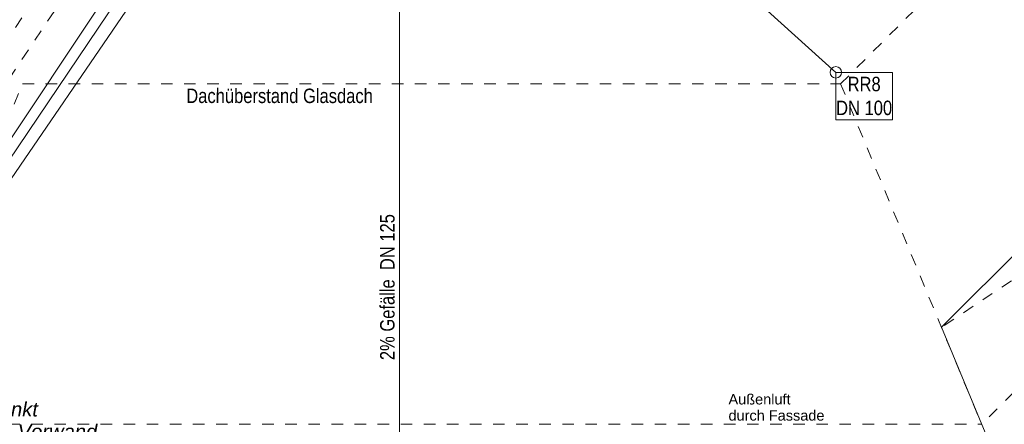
# Model space of a CAD drawing. Header units: metres. Extents: x -80 to 1923, y -189 to 69.
# Tile 164 of 256: x 952.95 to 961.48, y 25.14 to 28.64. Entities that reach past the tile are written whole.
import ezdxf

# ---------------------------------------------------------------- set-up
doc = ezdxf.new("R2010")
doc.units = ezdxf.units.M
doc.header["$MEASUREMENT"] = 0
doc.linetypes.add('Strichlinie_ eng', pattern=[0.115, 0.075, -0.04])
for name, color, linetype in [('00 Überdachte Pausenhalle', 7, 'Continuous'), ('30 Dach', 7, 'Continuous'), ('50 Elektro', 7, 'Continuous'), ('70 Entwässerung_Regenwasser', 7, 'Continuous'), ('70 Entwässerung_Schmutzwasser', 7, 'Continuous'), ('70 Heizung', 7, 'Continuous'), ('70 Lüftung', 7, 'Continuous'), ('90 Allgemein Dokumentation', 7, 'Continuous')]:
    doc.layers.add(name, color=color, linetype=linetype)
doc.styles.add('ERSTELLTER_STIL_2', font='ARIALN.TTF')
doc.styles.add('ERSTELLTER_STIL_3', font='arial.ttf')
doc.styles.add('ERSTELLTER_STIL_4', font='arial.ttf')

msp = doc.modelspace()

# ---------------------------------------------------------------- linework, layer by layer
at = {"layer": '00 Überdachte Pausenhalle', "color": 7, "linetype": 'Strichlinie_ eng', "lineweight": 9}
msp.add_lwpolyline([(964.2062, 28.1548), (960.9359, 25.9771)], dxfattribs=at)
at = {"layer": '30 Dach', "color": 7, "linetype": 'Strichlinie_ eng', "lineweight": 9}
for p in [(964.3889, 28.2414), (948.8518, 25.1404)]:
    msp.add_line(p, (961.2841, 25.1366), dxfattribs=at)
for points in [[(951.7546, 25.1395), (952.9754, 28.0869), (960.062, 28.0869), (961.4386, 29.4635), (961.4386, 31.4103), (959.8324, 33.0165), (960.9593, 35.7372)], [(960.062, 28.0869), (961.2841, 25.1366)]]:
    msp.add_lwpolyline(points, dxfattribs=at)
at = {"layer": '50 Elektro', "color": 190, "linetype": 'Strichlinie_ eng', "lineweight": 18, "true_color": 0x9900ff}
for p, q in [((951.1394, 25.9138), (956.9198, 34.5764)), ((951.3058, 25.8027), (957.0862, 34.4654))]:
    msp.add_line(p, q, dxfattribs=at)
at = {"layer": '70 Entwässerung_Regenwasser', "color": 140, "linetype": 'Continuous', "lineweight": 18, "true_color": 0x00a8ff}
msp.add_line((960.0206, 28.1869), (955.0683, 32.6883), dxfattribs=at)
at = {"layer": '70 Entwässerung_Regenwasser', "color": 140, "linetype": 'Continuous', "lineweight": 18, "true_color": 0x00a8ff, "flags": 128}
msp.add_lwpolyline([(960.0206, 27.7752), (960.5111, 27.7752), (960.5111, 28.1869), (960.0206, 28.1869), (960.0206, 27.7752)], close=True, dxfattribs=at)
at = {"layer": '70 Entwässerung_Regenwasser', "color": 140, "linetype": 'Continuous', "lineweight": 18, "true_color": 0x00a8ff}
msp.add_circle((960.0206, 28.1869), 0.05, dxfattribs=at)
at = {"layer": '70 Entwässerung_Schmutzwasser', "color": 34, "linetype": 'Continuous', "lineweight": 18, "true_color": 0xa85100}
for p, q in [((951.4638, 25.499), (957.2231, 34.1302)), ((956.2422, 20.8006), (956.2422, 32.6601))]:
    msp.add_line(p, q, dxfattribs=at)
at = {"layer": '70 Heizung', "color": 5, "linetype": 'Continuous', "lineweight": 18}
msp.add_line((957.3171, 34.0514), (951.5598, 25.497), dxfattribs=at)
at = {"layer": '70 Heizung', "color": 1, "linetype": 'Continuous', "lineweight": 13}
msp.add_line((957.5171, 34.0605), (951.6394, 25.4539), dxfattribs=at)
at = {"layer": '90 Allgemein Dokumentation', "color": 7, "linetype": 'Continuous', "lineweight": 9}
for p, q in [((963.4336, 28.4748), (960.9359, 25.9771)), ((960.9359, 25.9771), (961.5759, 24.4319))]:
    msp.add_line(p, q, dxfattribs=at)

# ---------------------------------------------------------------- texts
at = {"layer": '30 Dach', "color": 7, "linetype": 'Continuous', "lineweight": 9, "insert": (954.3944, 27.9193), "char_height": 0.125, "attachment_point": 7, "rotation": 359.9825, "style": 'ERSTELLTER_STIL_2'}
msp.add_mtext('\\A1;{\\pql;\\fArial Narrow|b0|i0|c0|p0;\\W1.000000;Dachüberstand\\fArial Narrow|b0|i0|c0|p0;\\W1.000000; \\fArial Narrow|b0|i0|c0|p0;\\W1.000000;Glasdach}', dxfattribs=at)
at = {"layer": '70 Entwässerung_Regenwasser', "color": 140, "linetype": 'Continuous', "lineweight": 18, "true_color": 0x00a8ff, "insert": (960.2658, 28.1483), "char_height": 0.125, "attachment_point": 2, "line_spacing_factor": 0.992352, "style": 'ERSTELLTER_STIL_2'}
msp.add_mtext('\\A1;{\\pqc;\\fArial Narrow|b0|i0|c0|p0;\\W1.000000;RR8 \\P\\pqc;\\fArial Narrow|b0|i0|c0|p0;\\W1.000000;DN 100}', dxfattribs=at)
at = {"layer": '70 Entwässerung_Schmutzwasser', "color": 34, "linetype": 'Continuous', "lineweight": 18, "true_color": 0xa85100, "insert": (956.0732, 25.6928), "char_height": 0.125, "attachment_point": 1, "rotation": 90, "style": 'ERSTELLTER_STIL_2'}
msp.add_mtext('\\A1;{\\pql;\\fArial Narrow|b0|i0|c0|p0;\\W1.000000;2%\\fArial Narrow|b0|i0|c0|p0;\\W1.000000; Gefälle  DN 125}', dxfattribs=at)
at = {"layer": '70 Heizung', "color": 7, "linetype": 'Continuous', "lineweight": 9, "insert": (951.915, 25.3295), "char_height": 0.125, "attachment_point": 1, "line_spacing_factor": 0.928286, "style": 'ERSTELLTER_STIL_4'}
msp.add_mtext('\\A1;{\\pql;\\fArial|b0|i1|c0|p0;\\W1.000000;Übergabepunkt\\P\\pql;\\fArial|b0|i1|c0|p0;\\W1.000000;Erdleitung \\fArial|b0|i1|c0|p0;\\W1.000000;in \\fArial|b0|i1|c0|p0;\\W1.000000;Vorwand}', dxfattribs=at)
at = {"layer": '70 Lüftung', "color": 7, "linetype": 'Continuous', "lineweight": 9, "insert": (959.0908, 25.3986), "char_height": 0.09, "attachment_point": 1, "line_spacing_factor": 0.933377, "style": 'ERSTELLTER_STIL_3'}
msp.add_mtext('\\A1;{\\pql;\\fArial|b0|i0|c0|p0;\\W1.000000;Außenluft\\fArial|b0|i0|c0|p0;\\W1.000000; \\P\\pql;\\fArial|b0|i0|c0|p0;\\W1.000000;durch Fassade}', dxfattribs=at)

doc.saveas('drawing.dxf')
